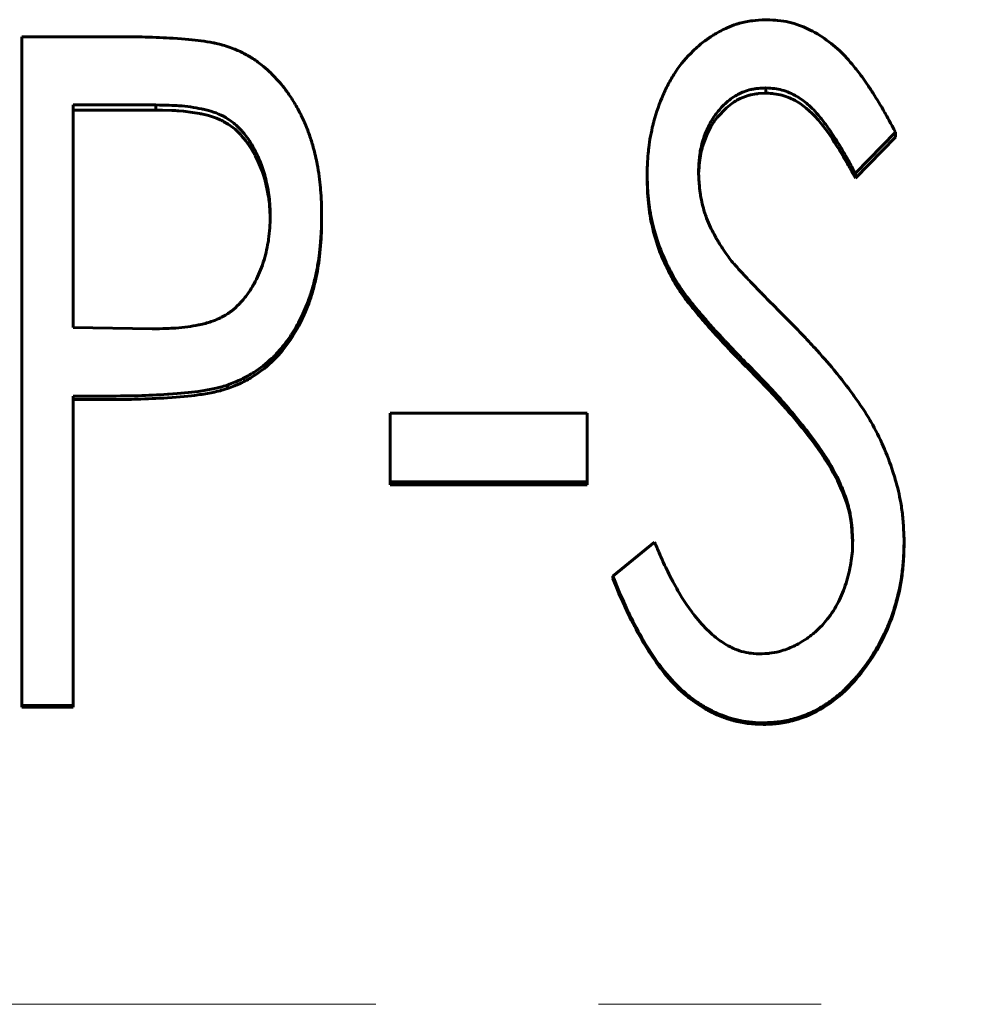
# Model space of a CAD drawing. Header units: millimetres. Extents: x 0 to 428, y 0 to 297.
# Tile 18 of 26: x 125.04 to 131.55, y 152.66 to 159.29. Entities that reach past the tile are written whole.
import ezdxf

# ---------------------------------------------------------------- set-up
doc = ezdxf.new("R2010")
doc.units = ezdxf.units.MM
doc.linetypes.add('K5LT_AXLED', pattern=[12, 7.5, -1.5, 1.5, -1.5])
doc.linetypes.add('K5LT_BASIC', pattern=[0])
doc.layers.add('Системный слой (1)', color=7, linetype='Continuous', true_color=0x6c6c6c)

# ---------------------------------------------------------------- blocks, each defined once
blk = doc.blocks.new('U11')
at = {"layer": 'Системный слой (1)', "color": 150, "linetype": 'K5LT_BASIC', "lineweight": 60, "true_color": 0x0080ff}
for p, q in [((129.8645, 158.7406), (129.8553, 158.7349)), ((129.8692, 158.7433), (129.8645, 158.7406)), ((129.8715, 158.7446), (129.8692, 158.7433)), ((129.8727, 158.7453), (129.8715, 158.7446)), ((129.8733, 158.7456), (129.8727, 158.7453)), ((129.8736, 158.7458), (129.8733, 158.7456)), ((129.8737, 158.7459), (129.8736, 158.7458)), ((129.8738, 158.7459), (129.8737, 158.7459)), ((129.895, 158.7569), (129.8738, 158.7459)), ((129.9314, 158.7722), (129.895, 158.7569)), ((129.9497, 158.7781), (129.9314, 158.7722)), ((129.9588, 158.7806), (129.9497, 158.7781)), ((129.9634, 158.7818), (129.9588, 158.7806)), ((129.9657, 158.7823), (129.9634, 158.7818)), ((129.9668, 158.7826), (129.9657, 158.7823)), ((129.9674, 158.7827), (129.9668, 158.7826)), ((129.9677, 158.7828), (129.9674, 158.7827)), ((129.9678, 158.7828), (129.9677, 158.7828)), ((129.9679, 158.7829), (129.9678, 158.7828)), ((129.9915, 158.7873), (129.9679, 158.7829)), ((130.0044, 158.7891), (129.9915, 158.7873)), ((130.0112, 158.7899), (130.0044, 158.7891)), ((130.0146, 158.7902), (130.0112, 158.7899)), ((130.0163, 158.7904), (130.0146, 158.7902)), ((130.0172, 158.7905), (130.0163, 158.7904)), ((130.0177, 158.7905), (130.0172, 158.7905)), ((130.0179, 158.7906), (130.0177, 158.7905)), ((130.018, 158.7906), (130.0179, 158.7906)), ((130.0181, 158.7906), (130.018, 158.7906)), ((130.0687, 158.7938), (130.0181, 158.7906)), ((129.8028, 158.6957), (129.7404, 158.6291)), ((129.8372, 158.7229), (129.8028, 158.6957)), ((129.8553, 158.7349), (129.8372, 158.7229)), ((129.7227, 158.6049), (129.7191, 158.5996)), ((129.7245, 158.6075), (129.7227, 158.6049)), ((129.7254, 158.6088), (129.7245, 158.6075)), ((129.7259, 158.6095), (129.7254, 158.6088)), ((129.7261, 158.6098), (129.7259, 158.6095)), ((129.7262, 158.6099), (129.7261, 158.6098)), ((129.7263, 158.61), (129.7262, 158.6099)), ((129.7404, 158.6291), (129.7263, 158.61)), ((129.6987, 158.5671), (129.675, 158.5218)), ((129.7121, 158.5889), (129.6987, 158.5671)), ((129.7191, 158.5996), (129.7121, 158.5889)), ((129.675, 158.5218), (129.6407, 158.4285)), ((129.6372, 158.4152), (129.6339, 158.4017)), ((129.6389, 158.422), (129.6372, 158.4152)), ((129.6398, 158.4253), (129.6389, 158.422)), ((129.6403, 158.427), (129.6398, 158.4253)), ((129.6405, 158.4278), (129.6403, 158.427)), ((129.6406, 158.4282), (129.6405, 158.4278)), ((129.6407, 158.4284), (129.6406, 158.4282)), ((129.6407, 158.4285), (129.6407, 158.4284)), ((129.6283, 158.3743), (129.6217, 158.3298)), ((129.6339, 158.4017), (129.6283, 158.3743)), ((129.6188, 158.2957), (129.6162, 158.2495)), ((129.6202, 158.3143), (129.6188, 158.2957)), ((129.621, 158.3224), (129.6202, 158.3143)), ((129.6213, 158.3262), (129.621, 158.3224)), ((129.6215, 158.3281), (129.6213, 158.3262)), ((129.6216, 158.329), (129.6215, 158.3281)), ((129.6217, 158.3294), (129.6216, 158.329)), ((129.6217, 158.3298), (129.6217, 158.3297)), ((129.6217, 158.3297), (129.6217, 158.3296)), ((129.6217, 158.3296), (129.6217, 158.3294)), ((129.6162, 158.2495), (129.6161, 158.2468))]:
    blk.add_line(p, q, dxfattribs=at)
blk = doc.blocks.new('U21')
at = {"layer": 'Системный слой (1)', "color": 150, "linetype": 'K5LT_BASIC', "lineweight": 60, "true_color": 0x0080ff}
for p, q in [((126.0054, 158.679), (125.96, 158.6796)), ((126.0678, 158.6772), (126.0054, 158.679)), ((126.0933, 158.6761), (126.0678, 158.6772)), ((126.1047, 158.6754), (126.0933, 158.6761)), ((126.11, 158.675), (126.1047, 158.6754)), ((126.1125, 158.6749), (126.11, 158.675)), ((126.1138, 158.6748), (126.1125, 158.6749)), ((126.1144, 158.6747), (126.1138, 158.6748)), ((126.1147, 158.6747), (126.1144, 158.6747)), ((126.1149, 158.6747), (126.1147, 158.6747)), ((126.115, 158.6747), (126.1149, 158.6747)), ((126.1456, 158.672), (126.115, 158.6747)), ((126.208, 158.6642), (126.1456, 158.672)), ((126.2385, 158.6592), (126.208, 158.6642)), ((126.2536, 158.6565), (126.2385, 158.6592)), ((126.2611, 158.655), (126.2536, 158.6565)), ((126.2649, 158.6542), (126.2611, 158.655)), ((126.2667, 158.6539), (126.2649, 158.6542)), ((126.2677, 158.6537), (126.2667, 158.6539)), ((126.2681, 158.6536), (126.2677, 158.6537)), ((126.2684, 158.6535), (126.2681, 158.6536)), ((126.2685, 158.6535), (126.2684, 158.6535)), ((126.3155, 158.6423), (126.2685, 158.6535)), ((126.3683, 158.625), (126.3155, 158.6423)), ((126.3924, 158.6149), (126.3683, 158.625)), ((126.4038, 158.6096), (126.3924, 158.6149)), ((126.4094, 158.6068), (126.4038, 158.6096)), ((126.4122, 158.6054), (126.4094, 158.6068)), ((126.4135, 158.6047), (126.4122, 158.6054)), ((126.4142, 158.6043), (126.4135, 158.6047)), ((126.4146, 158.6042), (126.4142, 158.6043)), ((126.4147, 158.6041), (126.4146, 158.6042)), ((126.4148, 158.604), (126.4147, 158.6041)), ((126.448, 158.5846), (126.4148, 158.604)), ((126.4936, 158.5504), (126.448, 158.5846)), ((126.5152, 158.5307), (126.4936, 158.5504)), ((126.5258, 158.5202), (126.5152, 158.5307)), ((126.531, 158.5148), (126.5258, 158.5202)), ((126.5336, 158.512), (126.531, 158.5148)), ((126.5348, 158.5107), (126.5336, 158.512)), ((126.5355, 158.51), (126.5348, 158.5107)), ((126.5358, 158.5096), (126.5355, 158.51)), ((126.536, 158.5094), (126.5358, 158.5096)), ((126.536, 158.5093), (126.536, 158.5094)), ((126.5671, 158.4724), (126.536, 158.5093)), ((126.6008, 158.4238), (126.5671, 158.4724)), ((126.6166, 158.3975), (126.6008, 158.4238)), ((126.6242, 158.3838), (126.6166, 158.3975)), ((126.6279, 158.3768), (126.6242, 158.3838)), ((126.6297, 158.3733), (126.6279, 158.3768)), ((126.6307, 158.3715), (126.6297, 158.3733)), ((126.6311, 158.3707), (126.6307, 158.3715)), ((126.6313, 158.3702), (126.6311, 158.3707)), ((126.6315, 158.37), (126.6313, 158.3702)), ((126.6315, 158.3699), (126.6315, 158.37)), ((126.65, 158.3318), (126.6315, 158.3699)), ((126.6759, 158.2682), (126.65, 158.3318)), ((126.6868, 158.2358), (126.6759, 158.2682)), ((126.6917, 158.2195), (126.6868, 158.2358)), ((126.6941, 158.2112), (126.6917, 158.2195)), ((126.6952, 158.2071), (126.6941, 158.2112)), ((126.6958, 158.2051), (126.6952, 158.2071)), ((126.6961, 158.204), (126.6958, 158.2051)), ((126.6962, 158.2035), (126.6961, 158.204)), ((126.6963, 158.2032), (126.6962, 158.2035)), ((126.6963, 158.2031), (126.6963, 158.2032)), ((126.711, 158.1407), (126.6963, 158.2031)), ((126.7175, 158.1053), (126.711, 158.1407)), ((126.7202, 158.0875), (126.7175, 158.1053)), ((126.7215, 158.0786), (126.7202, 158.0875)), ((126.7221, 158.0741), (126.7215, 158.0786)), ((126.7224, 158.0719), (126.7221, 158.0741)), ((126.7225, 158.0708), (126.7224, 158.0719)), ((126.7226, 158.0702), (126.7225, 158.0708)), ((126.7226, 158.0699), (126.7226, 158.0702)), ((126.7226, 158.0698), (126.7226, 158.0699)), ((126.7254, 158.0445), (126.7226, 158.0698)), ((126.7268, 158.0274), (126.7254, 158.0445)), ((126.7274, 158.0187), (126.7268, 158.0274)), ((126.7277, 158.0144), (126.7274, 158.0187)), ((126.7278, 158.0122), (126.7277, 158.0144)), ((126.7279, 158.0111), (126.7278, 158.0122)), ((126.7279, 158.0106), (126.7279, 158.0111)), ((126.728, 158.0103), (126.7279, 158.0106)), ((126.728, 158.0102), (126.728, 158.0103)), ((126.728, 158.0101), (126.728, 158.0102)), ((126.7303, 157.9534), (126.728, 158.0101))]:
    blk.add_line(p, q, dxfattribs=at)
blk = doc.blocks.new('U33')
at = {"layer": 'Системный слой (1)', "color": 150, "linetype": 'K5LT_BASIC', "lineweight": 60, "true_color": 0x0080ff}
for p, q in [((130.5503, 156.186), (130.5402, 156.207)), ((130.5725, 156.1383), (130.5503, 156.186)), ((130.5811, 156.119), (130.5725, 156.1383)), ((130.5848, 156.1104), (130.5811, 156.119)), ((130.5864, 156.1064), (130.5848, 156.1104)), ((130.5872, 156.1045), (130.5864, 156.1064)), ((130.5876, 156.1035), (130.5872, 156.1045)), ((130.5878, 156.1031), (130.5876, 156.1035)), ((130.5879, 156.1028), (130.5878, 156.1031)), ((130.588, 156.1027), (130.5879, 156.1028)), ((130.6057, 156.0561), (130.588, 156.1027)), ((130.588, 156.1027), (130.588, 156.1027)), ((130.6158, 156.025), (130.6057, 156.0561)), ((130.6204, 156.0094), (130.6158, 156.025)), ((130.6226, 156.0016), (130.6204, 156.0094)), ((130.6237, 155.9977), (130.6226, 156.0016)), ((130.6242, 155.9958), (130.6237, 155.9977)), ((130.6244, 155.9948), (130.6242, 155.9958)), ((130.6246, 155.9943), (130.6244, 155.9948)), ((130.6246, 155.9941), (130.6246, 155.9943)), ((130.6247, 155.994), (130.6246, 155.9941)), ((130.6337, 155.9566), (130.6247, 155.994)), ((130.6409, 155.9189), (130.6337, 155.9566)), ((130.6438, 155.9), (130.6409, 155.9189)), ((130.645, 155.8906), (130.6438, 155.9)), ((130.6456, 155.8859), (130.645, 155.8906)), ((130.6459, 155.8835), (130.6456, 155.8859)), ((130.6461, 155.8824), (130.6459, 155.8835)), ((130.6461, 155.8818), (130.6461, 155.8824)), ((130.6462, 155.8815), (130.6461, 155.8818)), ((130.6462, 155.8813), (130.6462, 155.8815)), ((130.6462, 155.8812), (130.6462, 155.8813)), ((130.6535, 155.7728), (130.6462, 155.8812)), ((130.6462, 155.8812), (130.6462, 155.8812))]:
    blk.add_line(p, q, dxfattribs=at)

msp = doc.modelspace()

# ---------------------------------------------------------------- linework, layer by layer
at = {"layer": 'Системный слой (1)', "color": 150, "linetype": 'K5LT_BASIC', "lineweight": 60, "true_color": 0x0080ff}
for p, q in [((125.0576, 154.6713), (125.0576, 159.1736)), ((125.0576, 159.1736), (125.7012, 159.1736)), ((130.0687, 158.8291), (130.0687, 158.7938)), ((125.4038, 157.2168), (125.4038, 158.7142)), ((125.96, 158.7142), (125.4038, 158.7142)), ((125.96, 158.6796), (125.4038, 158.6796)), ((125.96, 158.6796), (125.96, 158.7142)), ((130.9422, 158.5301), (130.6718, 158.2541)), ((130.9422, 158.4965), (130.6718, 158.2222)), ((130.9422, 158.5301), (130.9422, 158.4965)), ((129.2692, 158.2424), (129.2692, 158.2105)), ((130.6718, 158.2541), (130.6718, 158.2222)), ((127.0768, 157.9708), (127.0768, 157.9404)), ((129.4467, 157.5584), (129.4467, 157.5304)), ((125.4038, 157.2168), (125.9365, 157.2069)), ((129.9669, 156.9462), (129.9669, 156.9217)), ((126.4422, 156.8289), (126.4422, 156.8051)), ((125.6309, 156.7549), (125.4038, 156.7549)), ((125.4038, 154.6713), (125.4038, 156.7549)), ((125.6309, 156.7315), (125.4038, 156.7315)), ((127.5384, 156.1768), (127.5384, 156.6393)), ((127.5384, 156.6393), (128.8653, 156.6393)), ((128.8653, 156.1768), (128.8653, 156.6393)), ((130.5402, 156.2274), (130.5402, 156.207)), ((128.8653, 156.1768), (127.5384, 156.1768)), ((127.5384, 156.1768), (127.5384, 156.1567)), ((128.8653, 156.1567), (127.5384, 156.1567)), ((128.8653, 156.1768), (128.8653, 156.1567)), ((129.0384, 155.543), (129.3196, 155.7718)), ((130.9999, 155.7782), (130.9999, 155.7603)), ((129.0384, 155.543), (129.0384, 155.5265)), ((125.0576, 154.6713), (125.0576, 154.6598)), ((125.4038, 154.6713), (125.0576, 154.6713)), ((125.4038, 154.6598), (125.0576, 154.6598)), ((125.4038, 154.6713), (125.4038, 154.6598)), ((130.0498, 154.5554), (130.0498, 154.5445))]:
    msp.add_line(p, q, dxfattribs=at)
at = {"layer": 'Системный слой (1)', "color": 30, "linetype": 'K5LT_AXLED', "lineweight": 18, "true_color": 0xff8000}
msp.add_line((35.9422, 152.6605), (212.4422, 152.6605), dxfattribs=at)
at = {"layer": 'Системный слой (1)', "color": 150, "linetype": 'K5LT_BASIC', "lineweight": 60, "true_color": 0x0080ff}
for points, knots in [([(129.2692, 158.2424), (129.2696, 158.2628), (129.2701, 158.2806), (129.2708, 158.3035), (129.2713, 158.3166), (129.2718, 158.3275), (129.272, 158.3327), (129.272, 158.333), (129.2733, 158.3582), (129.275, 158.3814), (129.2781, 158.4108), (129.2788, 158.4178), (129.2862, 158.4774), (129.2959, 158.5298), (129.3108, 158.5898), (129.3127, 158.5971), (129.3313, 158.6672), (129.3621, 158.7557), (129.4018, 158.8366), (129.4303, 158.8888), (129.4453, 158.9138), (129.4945, 158.9878), (129.5335, 159.0343), (129.6022, 159.1005), (129.6463, 159.1386), (129.6926, 159.1706), (129.7179, 159.1862), (129.7206, 159.1878), (129.7529, 159.2071), (129.8025, 159.2328), (129.8508, 159.2512), (129.8781, 159.2599), (129.8844, 159.2618), (129.9197, 159.2717), (129.9488, 159.2775), (129.9797, 159.2813), (129.981, 159.2814), (130.0018, 159.2839), (130.0324, 159.2862), (130.0732, 159.2883)], [0, 0, 0, 0, 0.03125, 0.03125, 0.046875, 0.0605469, 0.0605469, 0.0625, 0.0625, 0.109375, 0.109375, 0.125, 0.125, 0.234375, 0.234375, 0.25, 0.25, 0.375, 0.4375, 0.4375, 0.5, 0.5, 0.625, 0.625, 0.6875, 0.7421875, 0.7421875, 0.75, 0.75, 0.8125, 0.859375, 0.859375, 0.875, 0.875, 0.9355469, 0.9355469, 0.9375, 0.9375, 0.9999999, 0.9999999, 0.9999999, 0.9999999]), ([(130.0732, 159.2883), (130.106, 159.2867), (130.1308, 159.2852), (130.1482, 159.2836), (130.1485, 159.2835), (130.1758, 159.2809), (130.2009, 159.2768), (130.2479, 159.2658), (130.2893, 159.2533), (130.3311, 159.2358), (130.355, 159.2246), (130.3615, 159.2215), (130.4111, 159.1967), (130.494, 159.145), (130.5694, 159.0769), (130.6058, 159.0383), (130.6072, 159.0368), (130.6219, 159.021), (130.6381, 159.0023), (130.6657, 158.9685), (130.6751, 158.9568), (130.6959, 158.9303), (130.7069, 158.916), (130.7196, 158.8989), (130.7224, 158.895), (130.7317, 158.8821), (130.7504, 158.8554), (130.7723, 158.8225), (130.7889, 158.7968), (130.7901, 158.7949), (130.8173, 158.7527), (130.843, 158.71), (130.8684, 158.6648), (130.869, 158.6638), (130.8848, 158.6357), (130.9091, 158.5912), (130.9422, 158.5301)], [0, 0, 0, 0, 0.0605469, 0.0605469, 0.0625, 0.0625, 0.125, 0.125, 0.1875, 0.234375, 0.234375, 0.25, 0.25, 0.375, 0.4960937, 0.4960937, 0.5, 0.5, 0.5625, 0.5625, 0.59375, 0.59375, 0.640625, 0.640625, 0.65625, 0.65625, 0.6875, 0.7460937, 0.7460937, 0.75, 0.75, 0.8730469, 0.8730469, 0.875, 0.875, 0.9999999, 0.9999999, 0.9999999, 0.9999999]), ([(125.7012, 159.1736), (125.7792, 159.1734), (125.8412, 159.1727), (125.888, 159.1714), (125.8884, 159.1714), (125.9563, 159.1694), (126.0181, 159.1667), (126.0757, 159.1631), (126.0763, 159.163), (126.1541, 159.1581), (126.2158, 159.1526), (126.2634, 159.1462), (126.2639, 159.1461), (126.2936, 159.1421), (126.3208, 159.1377), (126.3504, 159.1321), (126.3536, 159.1315), (126.3723, 159.1278), (126.3858, 159.1248), (126.4, 159.121), (126.4023, 159.1204), (126.4136, 159.1172), (126.4286, 159.1127), (126.4485, 159.1063)], [0, 0, 0, 0, 0.2460938, 0.2460938, 0.25, 0.25, 0.4960938, 0.4960938, 0.5, 0.5, 0.7460938, 0.7460938, 0.75, 0.75, 0.859375, 0.859375, 0.875, 0.875, 0.9296875, 0.9296875, 0.9375, 0.9375, 0.9999982, 0.9999982, 0.9999982, 0.9999982]), ([(126.4485, 159.1063), (126.4819, 159.0938), (126.5075, 159.0834), (126.5266, 159.0747), (126.5273, 159.0744), (126.551, 159.0632), (126.5732, 159.0512), (126.5985, 159.0359), (126.6019, 159.0338), (126.6281, 159.0173), (126.6682, 158.9888), (126.7071, 158.9552), (126.7291, 158.9347), (126.7348, 158.9292), (126.771, 158.8936), (126.7997, 158.8613), (126.8349, 158.8156), (126.8428, 158.8048), (126.8591, 158.7817), (126.8671, 158.7696), (126.8832, 158.7447), (126.8914, 158.7314), (126.915, 158.6918), (126.9288, 158.6664), (126.9515, 158.6207), (126.963, 158.5947), (126.9805, 158.551), (126.986, 158.5365), (126.9961, 158.5087), (127.0008, 158.4951), (127.0094, 158.4687), (127.0132, 158.4559), (127.0274, 158.4061), (127.0367, 158.3674), (127.0456, 158.3229), (127.0464, 158.3186), (127.0521, 158.2894), (127.0604, 158.2383), (127.0666, 158.1825), (127.0693, 158.1516), (127.0697, 158.1474), (127.0723, 158.116), (127.074, 158.0881), (127.075, 158.0592), (127.0751, 158.058), (127.0757, 158.0382), (127.0763, 158.0093), (127.0768, 157.9708)], [0, 0, 0, 0, 0.058594, 0.058594, 0.0625, 0.0625, 0.117188, 0.117188, 0.125, 0.125, 0.1875, 0.234375, 0.234375, 0.25, 0.25, 0.34375, 0.34375, 0.375, 0.375, 0.40625, 0.40625, 0.4375, 0.4375, 0.5, 0.5, 0.5625, 0.5625, 0.59375, 0.59375, 0.625, 0.625, 0.65625, 0.65625, 0.742188, 0.742188, 0.75, 0.75, 0.8125, 0.867188, 0.867188, 0.875, 0.875, 0.935547, 0.935547, 0.9375, 0.9375, 1, 1, 1, 1]), ([(130.0687, 158.8291), (130.0476, 158.828), (130.0315, 158.827), (130.0195, 158.8259), (130.0192, 158.8259), (130.0088, 158.8249), (129.9999, 158.8238), (129.9832, 158.8213), (129.9758, 158.8199), (129.9521, 158.8144), (129.9246, 158.8058), (129.8972, 158.7933), (129.8816, 158.7852), (129.8774, 158.7829), (129.8455, 158.765), (129.796, 158.7288), (129.7529, 158.6804), (129.7316, 158.6516), (129.7287, 158.6477), (129.7071, 158.6169), (129.6777, 158.5663), (129.656, 158.5111), (129.6455, 158.4784), (129.643, 158.4698), (129.6321, 158.4306), (129.6259, 158.3985), (129.622, 158.3645), (129.6218, 158.3631), (129.6193, 158.3401), (129.6171, 158.3064), (129.6153, 158.2613)], [0, 0, 0, 0, 0.0585937, 0.0585937, 0.0625, 0.0625, 0.09375, 0.09375, 0.125, 0.125, 0.1875, 0.234375, 0.234375, 0.25, 0.25, 0.375, 0.484375, 0.484375, 0.5, 0.5, 0.625, 0.71875, 0.71875, 0.75, 0.75, 0.8710937, 0.8710937, 0.875, 0.875, 0.9999974, 0.9999974, 0.9999974, 0.9999974]), ([(130.6718, 158.2541), (130.6604, 158.2754), (130.6409, 158.3115), (130.6263, 158.3378), (130.62, 158.349), (130.6198, 158.3494), (130.6039, 158.3775), (130.5878, 158.405), (130.5686, 158.4369), (130.5664, 158.4405), (130.5426, 158.4796), (130.5021, 158.5424), (130.4625, 158.5965), (130.4423, 158.6222), (130.4414, 158.6234), (130.4145, 158.6573), (130.3638, 158.7118), (130.3101, 158.7522), (130.2816, 158.7695), (130.2801, 158.7704), (130.2451, 158.791), (130.2117, 158.8053), (130.1613, 158.819), (130.1445, 158.8223), (130.1258, 158.8246), (130.1242, 158.8248), (130.1115, 158.8263), (130.0932, 158.8277), (130.0687, 158.8291)], [0.0000001, 0.0000001, 0.0000001, 0.0000001, 0.0625, 0.1210938, 0.1210938, 0.125, 0.125, 0.234375, 0.234375, 0.25, 0.25, 0.375, 0.4921875, 0.4921875, 0.5, 0.5, 0.625, 0.7421875, 0.7421875, 0.75, 0.75, 0.875, 0.875, 0.9335938, 0.9335938, 0.9375, 0.9375, 0.9999998, 0.9999998, 0.9999998, 0.9999998]), ([(130.6718, 158.2222), (130.649, 158.2644), (130.6315, 158.2963), (130.6193, 158.3178), (130.6017, 158.3487), (130.5832, 158.38), (130.5638, 158.4118), (130.5215, 158.4809), (130.4802, 158.5408), (130.4398, 158.5913), (130.3892, 158.6547), (130.3353, 158.7032), (130.278, 158.7367), (130.2452, 158.7559), (130.2116, 158.7702), (130.1774, 158.7794), (130.1603, 158.7841), (130.1424, 158.7875), (130.1235, 158.7897), (130.1116, 158.7911), (130.0934, 158.7924), (130.0687, 158.7938)], [0, 0, 0, 0, 0.125, 0.125, 0.125, 0.25, 0.25, 0.25, 0.5, 0.5, 0.5, 0.75, 0.75, 0.75, 0.875, 0.875, 0.875, 0.9375, 0.9375, 0.9375, 1, 1, 1, 1]), ([(126.7307, 157.969), (126.7297, 158.0034), (126.7287, 158.0302), (126.7273, 158.052), (126.7271, 158.0543), (126.7268, 158.0586), (126.7266, 158.0623), (126.7247, 158.0843), (126.7225, 158.1035), (126.7157, 158.1487), (126.7104, 158.1764), (126.6955, 158.2411), (126.6847, 158.2773), (126.6699, 158.3165), (126.6672, 158.3234), (126.6512, 158.3631), (126.6192, 158.431), (126.5762, 158.4959), (126.5477, 158.5298), (126.54, 158.5386), (126.5384, 158.5404), (126.5178, 158.563), (126.484, 158.5945), (126.4475, 158.6195), (126.4259, 158.6322), (126.42, 158.6355), (126.3945, 158.6489), (126.3526, 158.6667), (126.3036, 158.6803), (126.2756, 158.6865), (126.2716, 158.6873), (126.2201, 158.6979), (126.1698, 158.705), (126.1167, 158.7091), (126.1155, 158.7092), (126.0807, 158.7119), (126.029, 158.7135), (125.96, 158.7142)], [0, 0, 0, 0, 0.0625, 0.0625, 0.070312, 0.070312, 0.078125, 0.078125, 0.125, 0.125, 0.1875, 0.1875, 0.28125, 0.28125, 0.296875, 0.296875, 0.375, 0.46875, 0.492188, 0.492188, 0.5, 0.5, 0.5625, 0.609375, 0.609375, 0.625, 0.625, 0.6875, 0.742188, 0.742188, 0.75, 0.75, 0.873047, 0.873047, 0.875, 0.875, 1, 1, 1, 1]), ([(129.4467, 157.5584), (129.4376, 157.576), (129.4223, 157.606), (129.4114, 157.6278), (129.4069, 157.637), (129.4068, 157.6372), (129.3954, 157.6605), (129.3858, 157.6813), (129.3745, 157.7071), (129.372, 157.713), (129.3477, 157.7714), (129.329, 157.8278), (129.2991, 157.9425), (129.2889, 157.9939), (129.2813, 158.0503), (129.2804, 158.0577), (129.2782, 158.0774), (129.2756, 158.1045), (129.2736, 158.1348), (129.2727, 158.1512), (129.2726, 158.1526), (129.2716, 158.173), (129.2704, 158.2028), (129.2692, 158.2424)], [0, 0, 0, 0, 0.0625, 0.1210938, 0.1210938, 0.125, 0.125, 0.21875, 0.21875, 0.25, 0.25, 0.5, 0.5, 0.71875, 0.71875, 0.75, 0.75, 0.8125, 0.8710938, 0.8710938, 0.875, 0.875, 0.9999952, 0.9999952, 0.9999952, 0.9999952]), ([(129.4467, 157.5304), (129.4286, 157.5655), (129.4151, 157.592), (129.4064, 157.6097), (129.3918, 157.6393), (129.3794, 157.6662), (129.3693, 157.6906), (129.3477, 157.7422), (129.329, 157.7983), (129.3131, 157.8591), (129.2972, 157.9199), (129.286, 157.978), (129.2797, 158.0334), (129.2767, 158.0595), (129.2743, 158.089), (129.2726, 158.1219), (129.2716, 158.1415), (129.2704, 158.1711), (129.2692, 158.2105)], [0, 0, 0, 0, 0.125, 0.125, 0.125, 0.25, 0.25, 0.25, 0.5, 0.5, 0.5, 0.75, 0.75, 0.75, 0.875, 0.875, 0.875, 1, 1, 1, 1]), ([(129.6153, 158.2613), (129.6162, 158.2439), (129.6178, 158.2144), (129.6192, 158.193), (129.6199, 158.184), (129.6199, 158.1839), (129.6211, 158.1686), (129.6234, 158.1446), (129.6264, 158.1228), (129.6282, 158.1108), (129.6286, 158.1082), (129.6354, 158.0667), (129.6445, 158.0287), (129.6604, 157.9784), (129.6648, 157.9656), (129.6772, 157.9319), (129.6861, 157.9108), (129.6975, 157.8871), (129.6991, 157.8838), (129.7081, 157.8656), (129.7171, 157.8487), (129.7306, 157.8245), (129.7344, 157.8179), (129.7505, 157.7899), (129.7635, 157.769), (129.7775, 157.7479), (129.7787, 157.7462), (129.789, 157.7308), (129.804, 157.7093), (129.8244, 157.6809)], [0, 0, 0, 0, 0.0625, 0.121094, 0.121094, 0.125, 0.125, 0.1875, 0.234375, 0.234375, 0.25, 0.25, 0.4375, 0.4375, 0.5, 0.5, 0.609375, 0.609375, 0.625, 0.625, 0.71875, 0.71875, 0.75, 0.75, 0.867188, 0.867188, 0.875, 0.875, 1, 1, 1, 1]), ([(125.9365, 157.2069), (126.006, 157.2082), (126.0584, 157.2101), (126.0943, 157.2128), (126.0945, 157.2128), (126.1502, 157.217), (126.2012, 157.2239), (126.2499, 157.2337), (126.2511, 157.234), (126.2817, 157.2404), (126.3288, 157.253), (126.3701, 157.2695), (126.3923, 157.2799), (126.3973, 157.2823), (126.426, 157.2973), (126.4673, 157.3235), (126.5049, 157.3568), (126.5242, 157.3763), (126.5268, 157.3791), (126.5461, 157.3995), (126.5746, 157.4342), (126.6004, 157.474), (126.6145, 157.4979), (126.6182, 157.5043), (126.6438, 157.5508), (126.6627, 157.5931), (126.68, 157.6433), (126.6822, 157.6499), (126.6977, 157.6983), (126.7084, 157.7431), (126.7174, 157.797), (126.7186, 157.8043), (126.7232, 157.8355), (126.7259, 157.861), (126.7276, 157.8879), (126.7276, 157.8891), (126.7287, 157.9072), (126.7298, 157.9337), (126.7307, 157.969)], [0, 0, 0, 0, 0.1230469, 0.1230469, 0.125, 0.125, 0.2460938, 0.2460938, 0.25, 0.25, 0.3125, 0.359375, 0.359375, 0.375, 0.375, 0.4375, 0.4921875, 0.4921875, 0.5, 0.5, 0.5625, 0.609375, 0.609375, 0.625, 0.625, 0.734375, 0.734375, 0.75, 0.75, 0.859375, 0.859375, 0.875, 0.875, 0.9355469, 0.9355469, 0.9375, 0.9375, 0.9999973, 0.9999973, 0.9999973, 0.9999973]), ([(127.0768, 157.9708), (127.0766, 157.9514), (127.0763, 157.9344), (127.0759, 157.9126), (127.0756, 157.9009), (127.0754, 157.8911), (127.0752, 157.8859), (127.0752, 157.8852), (127.0743, 157.8592), (127.0728, 157.8339), (127.0705, 157.8039), (127.0702, 157.8006), (127.067, 157.7621), (127.0609, 157.7028), (127.0534, 157.6531), (127.0491, 157.629), (127.0486, 157.6263), (127.0431, 157.5971), (127.0372, 157.5692), (127.0222, 157.5061), (127.0146, 157.4781), (126.9988, 157.4285), (126.9888, 157.4007), (126.9684, 157.3488), (126.9597, 157.3282), (126.9482, 157.303), (126.9454, 157.2971), (126.9242, 157.2532), (126.903, 157.2156), (126.8707, 157.1655), (126.8619, 157.1525), (126.8281, 157.1041), (126.8005, 157.0702), (126.7605, 157.0281), (126.7499, 157.0175), (126.7043, 156.9741), (126.6644, 156.943), (126.6136, 156.9104), (126.6068, 156.9062), (126.5768, 156.888), (126.5518, 156.8748), (126.5249, 156.8625), (126.5238, 156.862), (126.5054, 156.8536), (126.4784, 156.8427), (126.4422, 156.8289)], [0, 0, 0, 0, 0.03125, 0.03125, 0.046875, 0.0585937, 0.0585937, 0.0625, 0.0625, 0.1171875, 0.1171875, 0.125, 0.125, 0.1875, 0.2421875, 0.2421875, 0.25, 0.25, 0.3125, 0.3125, 0.375, 0.375, 0.4375, 0.4375, 0.484375, 0.484375, 0.5, 0.5, 0.59375, 0.59375, 0.625, 0.625, 0.71875, 0.71875, 0.75, 0.75, 0.859375, 0.859375, 0.875, 0.875, 0.9355469, 0.9355469, 0.9375, 0.9375, 0.9999995, 0.9999995, 0.9999995, 0.9999995]), ([(127.0768, 157.9404), (127.0764, 157.9019), (127.0758, 157.8729), (127.0751, 157.8536), (127.0741, 157.826), (127.0724, 157.7971), (127.0699, 157.767), (127.0641, 157.6988), (127.0568, 157.6414), (127.048, 157.5947), (127.0431, 157.5689), (127.037, 157.5406), (127.0297, 157.5098), (127.0222, 157.4784), (127.0146, 157.4505), (127.0067, 157.4259), (126.9988, 157.4013), (126.989, 157.374), (126.9771, 157.3441), (126.9655, 157.3147), (126.9539, 157.2881), (126.9424, 157.2644), (126.9181, 157.2145), (126.8885, 157.1646), (126.8535, 157.1148), (126.8197, 157.0667), (126.7818, 157.0228), (126.7398, 156.983), (126.6993, 156.9447), (126.6529, 156.9098), (126.6006, 156.8782), (126.576, 156.8634), (126.5503, 156.8499), (126.5233, 156.8377), (126.5055, 156.8297), (126.4784, 156.8188), (126.4422, 156.8051)], [0, 0, 0, 0, 0.0625, 0.0625, 0.0625, 0.125, 0.125, 0.125, 0.25, 0.25, 0.25, 0.3125, 0.3125, 0.3125, 0.375, 0.375, 0.375, 0.4375, 0.4375, 0.4375, 0.5, 0.5, 0.5, 0.625, 0.625, 0.625, 0.75, 0.75, 0.75, 0.875, 0.875, 0.875, 0.9375, 0.9375, 0.9375, 1, 1, 1, 1]), ([(129.8244, 157.6809), (129.8345, 157.6679), (129.8439, 157.6562), (129.8511, 157.6478), (129.8527, 157.646), (129.8527, 157.646), (129.8539, 157.6447), (129.8574, 157.6408), (129.8665, 157.6308), (129.8766, 157.6197), (129.8841, 157.6115), (129.887, 157.6083), (129.896, 157.5985), (129.9067, 157.5868), (129.9188, 157.5737), (129.9244, 157.5677), (129.9267, 157.5653), (129.9266, 157.5654), (129.9486, 157.542), (129.9875, 157.5011), (130.0189, 157.4685), (130.0331, 157.4541), (130.0338, 157.4533), (130.0504, 157.4363), (130.123, 157.363), (130.2517, 157.233)], [0, 0, 0, 0, 0.0625, 0.070312, 0.070312, 0.078125, 0.078125, 0.09375, 0.125, 0.140625, 0.140625, 0.15625, 0.15625, 0.1875, 0.21875, 0.248047, 0.248047, 0.25, 0.25, 0.375, 0.496094, 0.496094, 0.5, 0.5, 1, 1, 1, 1]), ([(129.9669, 156.9462), (129.9353, 156.9779), (129.9108, 157.0028), (129.891, 157.023), (129.8889, 157.0252), (129.8849, 157.0293), (129.8823, 157.032), (129.8652, 157.0498), (129.8421, 157.0742), (129.8151, 157.1032), (129.8066, 157.1123), (129.8053, 157.1138), (129.7971, 157.1226), (129.7733, 157.1483), (129.7557, 157.1674), (129.7414, 157.1828), (129.7355, 157.1892), (129.7315, 157.1935), (129.7298, 157.1954), (129.7298, 157.1954), (129.704, 157.2236), (129.6803, 157.2502), (129.6546, 157.2801), (129.6518, 157.2834), (129.6142, 157.3272), (129.5787, 157.3701), (129.5491, 157.4073), (129.5425, 157.4157), (129.5397, 157.4193), (129.521, 157.4436), (129.5063, 157.4639), (129.4909, 157.487), (129.4896, 157.489), (129.4842, 157.4973), (129.4725, 157.5156), (129.4578, 157.5397), (129.4467, 157.5584)], [0, 0, 0, 0, 0.125, 0.125, 0.140625, 0.140625, 0.15625, 0.15625, 0.25, 0.2851562, 0.2851562, 0.2890625, 0.2890625, 0.3125, 0.375, 0.375, 0.40625, 0.421875, 0.421875, 0.4296875, 0.4296875, 0.5625, 0.5625, 0.578125, 0.578125, 0.75, 0.78125, 0.78125, 0.796875, 0.796875, 0.890625, 0.890625, 0.90625, 0.90625, 0.9375, 0.9999965, 0.9999965, 0.9999965, 0.9999965]), ([(129.9669, 156.9217), (129.9353, 156.9532), (129.9108, 156.9779), (129.8932, 156.9959), (129.8748, 157.0146), (129.8536, 157.0368), (129.8295, 157.0624), (129.8095, 157.0837), (129.7793, 157.1161), (129.7388, 157.1597), (129.7216, 157.1783), (129.7054, 157.1961), (129.6902, 157.2131), (129.6697, 157.2361), (129.6467, 157.2626), (129.6215, 157.2924), (129.5982, 157.3199), (129.5771, 157.3453), (129.5584, 157.3687), (129.5348, 157.3979), (129.5153, 157.4238), (129.4998, 157.4462), (129.4863, 157.4659), (129.4686, 157.4939), (129.4467, 157.5304)], [0, 0, 0, 0, 0.125, 0.125, 0.125, 0.25, 0.25, 0.25, 0.392857, 0.392857, 0.392857, 0.5, 0.5, 0.5, 0.625, 0.625, 0.625, 0.75, 0.75, 0.75, 0.875, 0.875, 0.875, 1, 1, 1, 1]), ([(130.2517, 157.233), (130.2831, 157.2005), (130.3378, 157.1436), (130.3782, 157.1003), (130.3952, 157.0818), (130.3954, 157.0816), (130.4455, 157.0269), (130.489, 156.9772), (130.5294, 156.9285), (130.5317, 156.9258), (130.5752, 156.8728), (130.6153, 156.821), (130.6573, 156.7633), (130.6597, 156.7599), (130.7044, 156.6979), (130.7407, 156.6427), (130.7733, 156.587), (130.7751, 156.5838), (130.8376, 156.4751), (130.8869, 156.3634), (130.9305, 156.2279), (130.9356, 156.2113), (130.9561, 156.1407), (130.9683, 156.0889), (130.9803, 156.0214), (130.983, 156.0042), (130.9896, 155.9569), (130.9929, 155.9231), (130.9952, 155.8857), (130.9953, 155.8841), (130.9968, 155.86), (130.9983, 155.825), (130.9999, 155.7782)], [0, 0, 0, 0, 0.0625, 0.1230469, 0.1230469, 0.125, 0.125, 0.2421875, 0.2421875, 0.25, 0.25, 0.3671875, 0.3671875, 0.375, 0.375, 0.4921875, 0.4921875, 0.5, 0.5, 0.71875, 0.71875, 0.75, 0.75, 0.84375, 0.84375, 0.875, 0.875, 0.9355469, 0.9355469, 0.9375, 0.9375, 0.9999981, 0.9999981, 0.9999981, 0.9999981]), ([(130.5402, 156.2274), (130.5283, 156.2492), (130.5081, 156.2852), (130.4921, 156.3123), (130.4846, 156.3246), (130.4839, 156.3257), (130.4669, 156.353), (130.4485, 156.3807), (130.4248, 156.4148), (130.4215, 156.4194), (130.3849, 156.4713), (130.3501, 156.5175), (130.3024, 156.5771), (130.2906, 156.5915), (130.2297, 156.6645), (130.1799, 156.7215), (130.128, 156.778), (130.127, 156.7791), (130.0884, 156.8211), (130.0352, 156.8766), (129.9669, 156.9462)], [0, 0, 0, 0, 0.0625, 0.117188, 0.117188, 0.125, 0.125, 0.234375, 0.234375, 0.25, 0.25, 0.4375, 0.4375, 0.5, 0.5, 0.746094, 0.746094, 0.75, 0.75, 1, 1, 1, 1]), ([(130.5402, 156.207), (130.5163, 156.2503), (130.4972, 156.2835), (130.4828, 156.3065), (130.4646, 156.3355), (130.4433, 156.3673), (130.4187, 156.4019), (130.3736, 156.4653), (130.3268, 156.5259), (130.2783, 156.5838), (130.229, 156.6425), (130.1783, 156.7), (130.1264, 156.7562), (130.0884, 156.7973), (130.0353, 156.8525), (129.9669, 156.9217)], [0, 0, 0, 0, 0.125, 0.125, 0.125, 0.25, 0.25, 0.25, 0.5, 0.5, 0.5, 0.75, 0.75, 0.75, 1, 1, 1, 1]), ([(126.4422, 156.8289), (126.4219, 156.8228), (126.4062, 156.8183), (126.3945, 156.8151), (126.3941, 156.815), (126.3812, 156.8115), (126.369, 156.8085), (126.352, 156.8047), (126.3472, 156.8037), (126.3141, 156.7968), (126.2817, 156.7913), (126.245, 156.7863), (126.2436, 156.7861), (126.1901, 156.7788), (126.1248, 156.7726), (126.0444, 156.7671), (126.0415, 156.7669), (125.9712, 156.7622), (125.9052, 156.759), (125.8394, 156.7572), (125.8367, 156.7571), (125.7875, 156.7558), (125.7194, 156.755), (125.6309, 156.7549)], [0, 0, 0, 0, 0.058594, 0.058594, 0.0625, 0.0625, 0.109375, 0.109375, 0.125, 0.125, 0.246094, 0.246094, 0.25, 0.25, 0.492188, 0.492188, 0.5, 0.5, 0.742188, 0.742188, 0.75, 0.75, 1, 1, 1, 1]), ([(126.4422, 156.8051), (126.4205, 156.7986), (126.4042, 156.7939), (126.3932, 156.791), (126.3773, 156.7867), (126.3608, 156.7828), (126.3435, 156.7792), (126.3133, 156.773), (126.2797, 156.7673), (126.2427, 156.7624), (126.1885, 156.7551), (126.1207, 156.7487), (126.0393, 156.7433), (125.9692, 156.7386), (125.9012, 156.7354), (125.8352, 156.7336), (125.7877, 156.7324), (125.7196, 156.7316), (125.6309, 156.7315)], [0, 0, 0, 0, 0.0625, 0.0625, 0.0625, 0.125, 0.125, 0.125, 0.25, 0.25, 0.25, 0.5, 0.5, 0.5, 0.75, 0.75, 0.75, 1, 1, 1, 1]), ([(130.6538, 155.7845), (130.6527, 155.8101), (130.6505, 155.8536), (130.6479, 155.8849), (130.6464, 155.8981), (130.6463, 155.8985), (130.6429, 155.9281), (130.638, 155.9564), (130.6295, 155.9942), (130.6271, 156.0039), (130.6154, 156.0485), (130.6036, 156.0838), (130.5889, 156.1202), (130.5883, 156.1217), (130.5783, 156.1461), (130.5624, 156.1811), (130.5402, 156.2274)], [0, 0, 0, 0, 0.125, 0.2421875, 0.2421875, 0.25, 0.25, 0.4375, 0.4375, 0.5, 0.5, 0.7421875, 0.7421875, 0.75, 0.75, 0.9999934, 0.9999934, 0.9999934, 0.9999934]), ([(129.3196, 155.7718), (129.3314, 155.7439), (129.3515, 155.6966), (129.3664, 155.6626), (129.3727, 155.6483), (129.3729, 155.648), (129.3918, 155.6059), (129.4103, 155.5675), (129.4305, 155.5288), (129.4316, 155.5267), (129.4563, 155.4797), (129.5029, 155.3982), (129.5509, 155.3279), (129.5756, 155.2949), (129.5761, 155.2942), (129.6084, 155.2514), (129.6708, 155.1793), (129.7348, 155.1258), (129.7676, 155.1033), (129.7684, 155.1028), (129.7899, 155.0883), (129.8202, 155.0704), (129.8505, 155.0564), (129.8706, 155.0479), (129.8803, 155.0442), (129.9104, 155.0341), (129.931, 155.0292), (129.954, 155.0257), (129.956, 155.0254), (129.9717, 155.0232), (129.9943, 155.0211), (130.0246, 155.019)], [0, 0, 0, 0, 0.0625, 0.1210938, 0.1210938, 0.125, 0.125, 0.2421875, 0.2421875, 0.25, 0.25, 0.375, 0.4960938, 0.4960938, 0.5, 0.5, 0.625, 0.7460938, 0.7460938, 0.75, 0.75, 0.8125, 0.84375, 0.84375, 0.875, 0.875, 0.9335938, 0.9335938, 0.9375, 0.9375, 0.9999998, 0.9999998, 0.9999998, 0.9999998]), ([(130.0246, 155.019), (130.0531, 155.0201), (130.075, 155.0214), (130.0912, 155.023), (130.0917, 155.0231), (130.115, 155.0257), (130.1378, 155.0301), (130.1945, 155.0454), (130.2269, 155.0573), (130.2678, 155.0767), (130.2783, 155.0821), (130.3066, 155.0977), (130.3261, 155.1099), (130.356, 155.1307), (130.3655, 155.1376), (130.3836, 155.1516), (130.3926, 155.1589), (130.4162, 155.1792), (130.4436, 155.2058), (130.4705, 155.2374), (130.4859, 155.2568), (130.49, 155.262), (130.522, 155.3043), (130.5451, 155.343), (130.5844, 155.4249), (130.601, 155.4683), (130.6274, 155.5572), (130.6375, 155.6023), (130.6476, 155.6681), (130.6499, 155.6895), (130.6514, 155.7127), (130.6515, 155.7147), (130.6524, 155.7309), (130.6532, 155.7538), (130.6538, 155.7845)], [0, 0, 0, 0, 0.0585938, 0.0585938, 0.0625, 0.0625, 0.125, 0.125, 0.21875, 0.21875, 0.25, 0.25, 0.3125, 0.3125, 0.34375, 0.34375, 0.375, 0.375, 0.4375, 0.484375, 0.484375, 0.5, 0.5, 0.625, 0.625, 0.75, 0.75, 0.875, 0.875, 0.9335938, 0.9335938, 0.9375, 0.9375, 0.9999972, 0.9999972, 0.9999972, 0.9999972]), ([(130.9999, 155.7782), (130.9994, 155.7543), (130.9983, 155.7139), (130.997, 155.6848), (130.9964, 155.6725), (130.9963, 155.6721), (130.9943, 155.6352), (130.991, 155.6), (130.9781, 155.5016), (130.9658, 155.4403), (130.947, 155.3716), (130.9448, 155.3635), (130.9315, 155.3183), (130.9112, 155.2575), (130.8877, 155.2008), (130.8736, 155.1695), (130.8702, 155.1622), (130.843, 155.1052), (130.817, 155.0583), (130.7789, 154.9981), (130.7693, 154.9837), (130.72, 154.9123), (130.6777, 154.8604), (130.6289, 154.8098), (130.626, 154.8068), (130.5963, 154.7767), (130.5489, 154.7338), (130.4995, 154.6976), (130.4707, 154.6786), (130.4639, 154.6743), (130.4258, 154.6508), (130.3785, 154.626), (130.3289, 154.6062), (130.2954, 154.594), (130.2786, 154.5886), (130.227, 154.5737), (130.1932, 154.5666), (130.1586, 154.5621), (130.1572, 154.562), (130.1328, 154.5589), (130.0972, 154.5568), (130.0498, 154.5554)], [0, 0, 0, 0, 0.03125, 0.060547, 0.060547, 0.0625, 0.0625, 0.125, 0.125, 0.234375, 0.234375, 0.25, 0.25, 0.3125, 0.359375, 0.359375, 0.375, 0.375, 0.46875, 0.46875, 0.5, 0.5, 0.617188, 0.617188, 0.625, 0.625, 0.6875, 0.734375, 0.734375, 0.75, 0.75, 0.8125, 0.84375, 0.84375, 0.875, 0.875, 0.935547, 0.935547, 0.9375, 0.9375, 1, 1, 1, 1]), ([(130.9999, 155.7603), (130.9988, 155.713), (130.9976, 155.6775), (130.9963, 155.6538), (130.9943, 155.6182), (130.9909, 155.5828), (130.9863, 155.5476), (130.9769, 155.4765), (130.9622, 155.407), (130.9421, 155.3391), (130.9209, 155.2672), (130.8956, 155.2008), (130.8663, 155.1398), (130.8352, 155.0751), (130.7994, 155.0137), (130.759, 154.9554), (130.7174, 154.8957), (130.672, 154.841), (130.6227, 154.7912), (130.5699, 154.738), (130.5144, 154.6936), (130.4562, 154.6581), (130.3953, 154.6209), (130.3302, 154.5923), (130.2611, 154.5725), (130.226, 154.5625), (130.1912, 154.5553), (130.1565, 154.551), (130.1329, 154.5481), (130.0973, 154.5459), (130.0498, 154.5445)], [0, 0, 0, 0, 0.0625, 0.0625, 0.0625, 0.125, 0.125, 0.125, 0.25, 0.25, 0.25, 0.375, 0.375, 0.375, 0.5, 0.5, 0.5, 0.625, 0.625, 0.625, 0.75, 0.75, 0.75, 0.875, 0.875, 0.875, 0.9375, 0.9375, 0.9375, 1, 1, 1, 1]), ([(130.0498, 154.5554), (130.0116, 154.5563), (129.9817, 154.558), (129.9588, 154.5606), (129.9578, 154.5607), (129.9301, 154.5642), (129.9032, 154.5689), (129.8715, 154.576), (129.8672, 154.577), (129.8416, 154.5831), (129.8193, 154.5897), (129.7891, 154.6004), (129.7819, 154.6031), (129.7422, 154.6187), (129.7137, 154.6316), (129.666, 154.6569), (129.6427, 154.6708), (129.6149, 154.6893), (129.6112, 154.6918), (129.5948, 154.7029), (129.582, 154.7121), (129.557, 154.731), (129.5444, 154.741), (129.4876, 154.7884), (129.4447, 154.8313), (129.4027, 154.8811), (129.4012, 154.8829), (129.3654, 154.9258), (129.2975, 155.0186), (129.2304, 155.1325), (129.1966, 155.1957), (129.1953, 155.198), (129.1663, 155.2526), (129.1391, 155.3081), (129.1124, 155.3673), (129.1118, 155.3685), (129.0935, 155.4092), (129.0691, 155.4672), (129.0384, 155.543)], [0.0000002, 0.0000002, 0.0000002, 0.0000002, 0.0585938, 0.0585938, 0.0625, 0.0625, 0.1171875, 0.1171875, 0.125, 0.125, 0.171875, 0.171875, 0.1875, 0.1875, 0.25, 0.25, 0.3046875, 0.3046875, 0.3125, 0.3125, 0.34375, 0.34375, 0.375, 0.375, 0.4960938, 0.4960938, 0.5, 0.5, 0.625, 0.7460938, 0.7460938, 0.75, 0.75, 0.8730469, 0.8730469, 0.875, 0.875, 0.9999999, 0.9999999, 0.9999999, 0.9999999]), ([(130.0498, 154.5445), (130.0091, 154.5456), (129.9779, 154.5474), (129.956, 154.5501), (129.9265, 154.5537), (129.8956, 154.5593), (129.8635, 154.5669), (129.8343, 154.5738), (129.8045, 154.5832), (129.7739, 154.5951), (129.7423, 154.6075), (129.7137, 154.6204), (129.6883, 154.6338), (129.6629, 154.6471), (129.6361, 154.6633), (129.6079, 154.6824), (129.5818, 154.7001), (129.5567, 154.7189), (129.5327, 154.7388), (129.4861, 154.7774), (129.4419, 154.8217), (129.4001, 154.8715), (129.3307, 154.9542), (129.2621, 155.0588), (129.1944, 155.1852), (129.1659, 155.2386), (129.1382, 155.2947), (129.1116, 155.3537), (129.0935, 155.3935), (129.0691, 155.4511), (129.0384, 155.5265)], [0, 0, 0, 0, 0.0625, 0.0625, 0.0625, 0.125, 0.125, 0.125, 0.1875, 0.1875, 0.1875, 0.25, 0.25, 0.25, 0.3125, 0.3125, 0.3125, 0.375, 0.375, 0.375, 0.5, 0.5, 0.5, 0.75, 0.75, 0.75, 0.875, 0.875, 0.875, 1, 1, 1, 1])]:
    msp.add_open_spline(points, degree=3, knots=knots, dxfattribs=at)

# ---------------------------------------------------------------- block references
at = {"layer": 'Системный слой (1)'}
for name in ['U11', 'U21', 'U33']:
    msp.add_blockref(name, (0, 0), dxfattribs=at)

doc.saveas('drawing.dxf')
